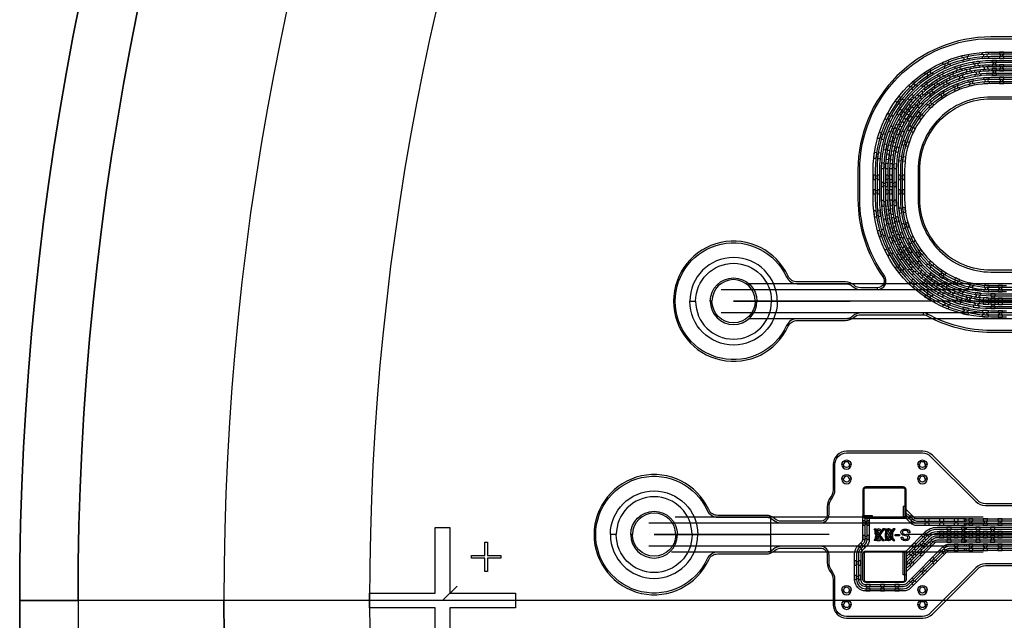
# Model space of a CAD drawing. Extents: x -63500 to 63500, y -63500 to 63500.
# Tile 11 of 256: x -51000 to -34115, y -338 to 9955. Entities that reach past the tile are written whole.
import ezdxf

# ---------------------------------------------------------------- set-up
doc = ezdxf.new("R2010")
doc.units = 13
doc.header["$MEASUREMENT"] = 0
for name, color, linetype in [('1_Metal', 2, 'Continuous'), ('2_Electrodes', 5, 'Continuous'), ('3_Outline', 4, 'Continuous')]:
    doc.layers.add(name, color=color, linetype=linetype)

# ---------------------------------------------------------------- blocks, each defined once
blk = doc.blocks.new('*U120')
at = {"layer": '1_Metal'}
for points in [[(137, 194, -1), (140, 230, 0.000475), (143, 229), (146, 265, -0.013499), (66, 273), (62, 238, 0.000627), (65, 237, -1), (61, 201, -0.000627), (57, 202), (52, 166, 0.013498), (138, 158), (140, 193, -0.000475)], [(-123, 14), (-130, -21, 0.001088), (-123, -23, -1), (-130, -58, -0.001088), (-138, -56), (-146, -92, 0.013495), (-46, -111), (-40, -75, -0.000936), (-47, -74, -1), (-41, -38, 0.000936), (-35, -39), (-29, -4, -0.013496)], [(-23, 32), (-17, 67, -0.000725), (-22, 68, -1), (-16, 103, 0.000725), (-11, 103), (-6, 138, -0.013497), (-92, 155), (-100, 119, 0.000878), (-94, 118, -1), (-101, 83, -0.000877), (-107, 84), (-115, 49, 0.013496)], [(39, 59), (34, 23, 0.000987), (41, 22, -1), (36, -13, -0.000987), (29, -12), (25, -48, 0.013495), (122, -58), (124, -22, -0.000835), (118, -22, -1), (121, 14, 0.000835), (127, 14), (130, 50, -0.013497), (39, 59)], [(16, -192, -1), (12, -228, -0.001268), (2, -227), (-3, -262, 0.013494), (106, -273), (108, -237, -0.001116), (100, -237, -1), (102, -201, 0.001116), (111, -201), (114, -166, -0.013495), (11, -155), (7, -191, 0.001268)]]:
    blk.add_lwpolyline(points, format="xyb", close=True, dxfattribs=at)
blk = doc.blocks.new('*U114')
at = {"layer": '1_Metal', "color": 0, "linetype": 'ByBlock', "lineweight": -2, "transparency": 16777216}
for p, rotation in [((-416, 1201), 80.00000000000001), ((-537, 919), 70.00000000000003), ((-706, 663), 59.99999999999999), ((-916, 440), 50), ((-1162, 256), 40), ((-1436, 119), 30.00000000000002), ((-2035, -5), 9.999999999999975), ((-1730, 31), 19.99999999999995)]:
    blk.add_blockref('*U120', p, dxfattribs=dict(at, rotation=rotation))
blk.add_blockref('*U120', (-2341, 13), dxfattribs=at)
blk = doc.blocks.new('*U116')
at = {"layer": '1_Metal'}
for points in [[(137, 194, -1), (140, 230, 0.000475), (143, 229), (146, 265, -0.013499), (66, 273), (62, 238, 0.000627), (65, 237, -1), (61, 201, -0.000627), (57, 202), (52, 166, 0.013498), (138, 158), (140, 193, -0.000475)], [(-123, 14), (-130, -21, 0.001088), (-123, -23, -1), (-130, -58, -0.001088), (-138, -56), (-146, -92, 0.013495), (-46, -111), (-40, -75, -0.000936), (-47, -74, -1), (-41, -38, 0.000936), (-35, -39), (-29, -4, -0.013496)], [(-23, 32), (-17, 67, -0.000725), (-22, 68, -1), (-16, 103, 0.000725), (-11, 103), (-6, 138, -0.013497), (-92, 155), (-100, 119, 0.000878), (-94, 118, -1), (-101, 83, -0.000877), (-107, 84), (-115, 49, 0.013496)], [(39, 59), (34, 23, 0.000987), (41, 22, -1), (36, -13, -0.000987), (29, -12), (25, -48, 0.013495), (122, -58), (124, -22, -0.000835), (118, -22, -1), (121, 14, 0.000835), (127, 14), (130, 50, -0.013497), (39, 59)], [(16, -192, -1), (12, -228, -0.001268), (2, -227), (-3, -262, 0.013494), (106, -273), (108, -237, -0.001116), (100, -237, -1), (102, -201, 0.001116), (111, -201), (114, -166, -0.013495), (11, -155), (7, -191, 0.001268)]]:
    blk.add_lwpolyline(points, format="xyb", close=True, dxfattribs=at)
blk = doc.blocks.new('*U117')
at = {"layer": '1_Metal', "color": 0, "linetype": 'ByBlock', "lineweight": -2, "transparency": 16777216}
for p, rotation in [((-416, 1201), 80.00000000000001), ((-537, 919), 70.00000000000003), ((-706, 663), 59.99999999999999), ((-916, 440), 50), ((-1162, 256), 40), ((-1436, 119), 30.00000000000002), ((-2035, -5), 9.999999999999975), ((-1730, 31), 19.99999999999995)]:
    blk.add_blockref('*U116', p, dxfattribs=dict(at, rotation=rotation))
blk.add_blockref('*U116', (-2341, 13), dxfattribs=at)
blk = doc.blocks.new('*U118')
at = {"layer": '1_Metal'}
for points in [[(-270, 36), (-270, -36), (-234, -36, -0.414214), (-216, -18), (-216, -18, -0.414214), (-198, -36), (-162, -36), (-162, 36), (-198, 36, -0.414214), (-216, 18), (-216, 18, -0.414214), (-234, 36)], [(54, -36), (54, 36), (18, 36, -0.414214), (0, 18), (0, 18, -0.414214), (-18, 36), (-54, 36), (-54, -36), (-18, -36, -0.414214), (0, -18), (0, -18, -0.414214), (18, -36), (54, -36)], [(162, 36), (162, -36), (198, -36, -0.414214), (216, -18), (216, -18, -0.414214), (234, -36), (270, -36), (270, 36), (234, 36, -0.414214), (216, 18), (216, 18, -0.414214), (198, 36)]]:
    blk.add_lwpolyline(points, format="xyb", close=True, dxfattribs=at)
blk = doc.blocks.new('*U119')
at = {"layer": '1_Metal', "color": 0, "linetype": 'ByBlock', "lineweight": -2, "transparency": 16777216}
for p in [(0, 250), (0, 0)]:
    blk.add_blockref('*U118', p, dxfattribs=at)

msp = doc.modelspace()

# ---------------------------------------------------------------- linework, layer by layer
for p, q in [((-30949, 5430), (-38499, 5430)), ((-38970, 5330), (-30949, 5330)), ((-35758, 5130), (-38758, 5130)), ((-38758, 5130), (-36758, 5130)), ((-27814, 5130), (-35978, 5130)), ((-30949, 4930), (-38970, 4930)), ((-30949, 4830), (-38499, 4830)), ((-34475, 1430), (-39758, 1430)), ((-38120, 830), (-38120, 1430)), ((-40213, 1330), (-34475, 1330)), ((-37120, 1130), (-40120, 1130)), ((-40120, 1130), (-38120, 1130)), ((-34800, 1130), (-35800, 1130)), ((-16300, 1130), (-34800, 1130)), ((-34475, 930), (-40213, 930)), ((-34475, 830), (-39821, 830)), ((-43750, 0), (-43500, 250)), ((0, 0), (-50000, 0))]:
    msp.add_line(p, q)
for points in [[(-36345, 1028), (-36275, 1123), (-36349, 1228), (-36317, 1228), (-36259, 1146), (-36259, 1103), (-36315, 1028), (-36345, 1028)], [(-36173, 1028), (-36243, 1123), (-36169, 1228), (-36200, 1228), (-36259, 1146), (-36259, 1103), (-36202, 1028), (-36173, 1028)], [(-36165, 1028), (-36095, 1123), (-36169, 1228), (-36137, 1228), (-36079, 1146), (-36079, 1103), (-36135, 1028), (-36165, 1028)], [(-35993, 1028), (-36063, 1123), (-35988, 1228), (-36020, 1228), (-36079, 1146), (-36079, 1103), (-36022, 1028), (-35993, 1028)]]:
    msp.add_lwpolyline(points, close=True)
for radius in [50000, 47500, 45000]:
    msp.add_circle((0, 0), radius)
at = {"layer": '1_Metal'}
for points in [[(-50000, 0, -1), (50000, 0), (51000, 0, 1), (-51000, 0)], [(-34124, 9400), (-34196, 9400), (-34196, 9364, -0.414214), (-34178, 9346), (-34178, 9346, -0.414214), (-34196, 9328), (-34196, 9292), (-34124, 9292), (-34124, 9328, -0.414214), (-34142, 9346), (-34142, 9346, -0.414214), (-34124, 9364)], [(-6802, 9220), (-34344, 9220, 0.414214), (-36184, 7380), (-36184, 6880, 0.414214), (-34344, 5040), (-33112, 5040, 0.414214), (-33094, 5058), (-33094, 5058), (-33063, 5058), (-33063, 4988), (-33093, 4988, 0.384752), (-33111, 5004), (-34344, 5004, -0.414214), (-36220, 6880), (-36220, 7380, -0.414214), (-34344, 9256), (-6802, 9256)], [(-6802, 9148), (-34344, 9148, 0.414214), (-36112, 7380), (-36112, 6880, 0.414214), (-34344, 5112), (-33112, 5112, 0.414214), (-33094, 5130), (-33094, 5130), (-33063, 5130), (-33063, 5058), (-33094, 5058, 0.414214), (-33112, 5076), (-34344, 5076, -0.414214), (-36148, 6880), (-36148, 7380, -0.414214), (-34344, 9184), (-6802, 9184)], [(-34321, 9148), (-34249, 9148), (-34249, 9184, -0.414214), (-34267, 9202), (-34267, 9202, -0.414214), (-34249, 9220), (-34249, 9256), (-34321, 9256), (-34321, 9220, -0.414214), (-34303, 9202), (-34303, 9202, -0.414214), (-34321, 9184), (-34321, 9148)], [(-34196, 9076), (-34124, 9076), (-34124, 9112, -0.414214), (-34142, 9130), (-34142, 9130, -0.414214), (-34124, 9148), (-34124, 9184), (-34196, 9184), (-34196, 9148, -0.414214), (-34178, 9130), (-34178, 9130, -0.414214), (-34196, 9112), (-34196, 9076)], [(-6802, 9076), (-34344, 9076, 0.414214), (-36040, 7380), (-36040, 6880, 0.414214), (-34344, 5184), (-33112, 5184, 0.414214), (-33094, 5202), (-33094, 5202), (-33063, 5202), (-33063, 5130), (-33094, 5130, 0.414214), (-33112, 5148), (-34344, 5148, -0.414214), (-36076, 6880), (-36076, 7380, -0.414214), (-34344, 9112), (-6802, 9112)], [(-6802, 9004), (-34344, 9004, 0.414214), (-35968, 7380), (-35968, 6880, 0.414214), (-34344, 5256), (-33111, 5256, 0.384752), (-33093, 5272), (-33063, 5272), (-33063, 5202), (-33094, 5202, 0.414214), (-33112, 5220), (-34344, 5220, -0.414214), (-36004, 6880), (-36004, 7380, -0.414214), (-34344, 9040), (-6802, 9040)], [(-34321, 9112), (-34321, 9076, -0.414214), (-34303, 9058), (-34303, 9058, -0.414214), (-34321, 9040), (-34321, 9004), (-34249, 9004), (-34249, 9040, -0.414214), (-34267, 9058), (-34267, 9058, -0.414214), (-34249, 9076), (-34249, 9112)], [(-34124, 8968), (-34196, 8968), (-34196, 8932, -0.414214), (-34178, 8914), (-34178, 8914, -0.414214), (-34196, 8896), (-34196, 8860), (-34124, 8860), (-34124, 8896, -0.414214), (-34142, 8914), (-34142, 8914, -0.414214), (-34124, 8932)], [(-36112, 7094), (-36112, 7166), (-36148, 7166, -0.414214), (-36166, 7148), (-36166, 7148, -0.414214), (-36184, 7166), (-36220, 7166), (-36220, 7094), (-36184, 7094, -0.414214), (-36166, 7112), (-36166, 7112, -0.414214), (-36148, 7094), (-36112, 7094)], [(-36076, 7094), (-36040, 7094, -0.414214), (-36022, 7112), (-36022, 7112, -0.414214), (-36004, 7094), (-35968, 7094), (-35968, 7166), (-36004, 7166, -0.414214), (-36022, 7148), (-36022, 7148, -0.414214), (-36040, 7166), (-36076, 7166)], [(-38008, 5130, 1), (-39508, 5130), (-39408, 5130, -1), (-38108, 5130)], [(-34798, 1040), (-7256, 1040, 0.414214), (-5416, 2880), (-5416, 3380, 0.414214), (-7256, 5220), (-8488, 5220, 0.414214), (-8506, 5202), (-8506, 5202), (-8537, 5202), (-8537, 5272), (-8507, 5272, 0.384752), (-8489, 5256), (-7256, 5256, -0.414214), (-5380, 3380), (-5380, 2880, -0.414214), (-7256, 1004), (-34798, 1004)], [(-34344, 5148), (-34272, 5148), (-34272, 5184, -0.414214), (-34290, 5202), (-34290, 5202, -0.414214), (-34272, 5220), (-34272, 5256), (-34344, 5256), (-34344, 5220, -0.414214), (-34326, 5202), (-34326, 5202, -0.414214), (-34344, 5184), (-34344, 5148)], [(-34147, 5400), (-34219, 5400), (-34219, 5364, -0.414214), (-34201, 5346), (-34201, 5346, -0.414214), (-34219, 5328), (-34219, 5292), (-34147, 5292), (-34147, 5328, -0.414214), (-34165, 5346), (-34165, 5346, -0.414214), (-34147, 5364)], [(-38008, 5130, -1), (-39508, 5130), (-39408, 5130, 1), (-38108, 5130)], [(-34798, 1112), (-7256, 1112, 0.414214), (-5488, 2880), (-5488, 3380, 0.414214), (-7256, 5148), (-8488, 5148, 0.414214), (-8506, 5130), (-8506, 5130), (-8537, 5130), (-8537, 5202), (-8506, 5202, 0.414214), (-8488, 5184), (-7256, 5184, -0.414214), (-5452, 3380), (-5452, 2880, -0.414214), (-7256, 1076), (-34798, 1076)], [(-34798, 1184), (-7256, 1184, 0.414214), (-5560, 2880), (-5560, 3380, 0.414214), (-7256, 5076), (-8488, 5076, 0.414214), (-8506, 5058), (-8506, 5058), (-8537, 5058), (-8537, 5130), (-8506, 5130, 0.414214), (-8488, 5112), (-7256, 5112, -0.414214), (-5524, 3380), (-5524, 2880, -0.414214), (-7256, 1148), (-34798, 1148)], [(-34344, 5112), (-34344, 5076, -0.414214), (-34326, 5058), (-34326, 5058, -0.414214), (-34344, 5040), (-34344, 5004), (-34272, 5004), (-34272, 5040, -0.414214), (-34290, 5058), (-34290, 5058, -0.414214), (-34272, 5076), (-34272, 5112)], [(-34219, 5076), (-34147, 5076), (-34147, 5112, -0.414214), (-34165, 5130), (-34165, 5130, -0.414214), (-34147, 5148), (-34147, 5184), (-34219, 5184), (-34219, 5148, -0.414214), (-34201, 5130), (-34201, 5130, -0.414214), (-34219, 5112), (-34219, 5076)], [(-34798, 1256), (-7256, 1256, 0.414214), (-5632, 2880), (-5632, 3380, 0.414214), (-7256, 5004), (-8489, 5004, 0.384752), (-8507, 4988), (-8537, 4988), (-8537, 5058), (-8506, 5058, 0.414214), (-8488, 5040), (-7256, 5040, -0.414214), (-5596, 3380), (-5596, 2880, -0.414214), (-7256, 1220), (-34798, 1220)], [(-34147, 4968), (-34219, 4968), (-34219, 4932, -0.414214), (-34201, 4914), (-34201, 4914, -0.414214), (-34219, 4896), (-34219, 4860), (-34147, 4860), (-34147, 4896, -0.414214), (-34165, 4914), (-34165, 4914, -0.414214), (-34147, 4932)], [(-40870, 1130, -1), (-39370, 1130), (-39470, 1130, 1), (-40770, 1130)], [(-36490, 1410), (-35800, 1410), (-35800, 1900, 0.414214), (-35850, 1950), (-36490, 1950, 0.414214), (-36540, 1900), (-36540, 1460, 0.414214)], [(-34770, 1328), (-35617, 1328, -0.198912), (-35703, 1364), (-35795, 1456, -1), (-35769, 1481), (-35677, 1389, 0.198912), (-35617, 1364), (-34770, 1364), (-34770, 1400), (-35617, 1400, -0.198912), (-35652, 1415), (-35795, 1557, -0.198912), (-35800, 1570), (-35800, 1613), (-35850, 1613), (-35850, 1410), (-35807, 1410, -0.198912), (-35795, 1405), (-35728, 1338, 0.198912), (-35617, 1292), (-34770, 1292)], [(-34770, 860), (-35055, 860, 0.198912), (-35090, 845), (-35713, 223, -0.198912), (-35850, 166), (-36490, 166, -0.414214), (-36684, 360), (-36684, 800, -0.198912), (-36627, 937), (-36555, 1010, 0.198912), (-36540, 1045), (-36540, 1460), (-36382, 1460), (-36382, 1410), (-36414, 1410, 0.414214), (-36432, 1392), (-36432, 1045, -0.198912), (-36478, 933), (-36551, 861, 0.198912), (-36576, 800), (-36576, 360, 0.414214), (-36490, 274), (-35850, 274, 0.198912), (-35789, 299), (-35167, 922, -0.198912), (-35055, 968), (-34770, 968), (-34770, 932), (-35055, 932, 0.198912), (-35141, 896), (-35764, 274, -0.198912), (-35850, 238), (-36490, 238, -0.414214), (-36612, 360), (-36612, 800, -0.198912), (-36576, 886), (-36504, 959, 0.198912), (-36468, 1045), (-36468, 1392, 1), (-36504, 1392), (-36504, 1045, -0.198912), (-36529, 984), (-36602, 912, 0.198912), (-36648, 800), (-36648, 360, 0.414214), (-36490, 202), (-35850, 202, 0.198912), (-35738, 248), (-35116, 871, -0.198912), (-35055, 896), (-34770, 896)], [(-36540, 1367), (-36540, 1295), (-36504, 1295, -0.414214), (-36486, 1313), (-36486, 1313, -0.414214), (-36468, 1295), (-36432, 1295), (-36432, 1367), (-36468, 1367, -0.414214), (-36486, 1349), (-36486, 1349, -0.414214), (-36504, 1367)], [(-35779, 1389), (-35728, 1338), (-35703, 1364, -0.414214), (-35703, 1389), (-35703, 1389, -0.414214), (-35677, 1389), (-35652, 1415), (-35703, 1466), (-35728, 1440, -0.414214), (-35728, 1415), (-35728, 1415, -0.414214), (-35754, 1415)], [(-35476, 1292), (-35404, 1292), (-35404, 1328, -0.414214), (-35422, 1346), (-35422, 1346, -0.414214), (-35404, 1364), (-35404, 1400), (-35476, 1400), (-35476, 1364, -0.414214), (-35458, 1346), (-35458, 1346, -0.414214), (-35476, 1328)], [(-35226, 1292), (-35154, 1292), (-35154, 1328, -0.414214), (-35172, 1346), (-35172, 1346, -0.414214), (-35154, 1364), (-35154, 1400), (-35226, 1400), (-35226, 1364, -0.414214), (-35208, 1346), (-35208, 1346, -0.414214), (-35226, 1328)], [(-34976, 1292), (-34904, 1292), (-34904, 1328, -0.414214), (-34922, 1346), (-34922, 1346, -0.414214), (-34904, 1364), (-34904, 1400), (-34976, 1400), (-34976, 1364, -0.414214), (-34958, 1346), (-34958, 1346, -0.414214), (-34976, 1328)], [(-34726, 1292), (-34654, 1292), (-34654, 1328, -0.414214), (-34672, 1346), (-34672, 1346, -0.414214), (-34654, 1364), (-34654, 1400), (-34726, 1400), (-34726, 1364, -0.414214), (-34708, 1346), (-34708, 1346, -0.414214), (-34726, 1328)], [(-34476, 1292), (-34404, 1292), (-34404, 1328, -0.414214), (-34422, 1346), (-34422, 1346, -0.414214), (-34404, 1364), (-34404, 1400), (-34476, 1400), (-34476, 1364, -0.414214), (-34458, 1346), (-34458, 1346, -0.414214), (-34476, 1328)], [(-34226, 1292), (-34154, 1292), (-34154, 1328, -0.414214), (-34172, 1346), (-34172, 1346, -0.414214), (-34154, 1364), (-34154, 1400), (-34226, 1400), (-34226, 1364, -0.414214), (-34208, 1346), (-34208, 1346, -0.414214), (-34226, 1328)], [(-35769, 575), (-35330, 1015, -0.198912), (-35269, 1040), (-34770, 1040), (-34770, 1004), (-35269, 1004, 0.198912), (-35304, 989), (-35795, 499, 0.198912), (-35800, 486), (-35800, 444), (-35850, 444), (-35850, 850), (-35807, 850, 0.198912), (-35795, 855), (-35482, 1168, -0.198912), (-35269, 1256), (-34770, 1256), (-34770, 1220), (-35269, 1220, 0.198912), (-35457, 1142), (-35795, 804, 1.000004), (-35769, 779), (-35432, 1117, -0.198912), (-35269, 1184), (-34770, 1184), (-34770, 1148), (-35269, 1148, 0.198912), (-35406, 1091), (-35795, 703, 1.000004), (-35769, 677), (-35381, 1066, -0.198912), (-35269, 1112), (-34770, 1112), (-34770, 1076), (-35269, 1076, 0.198912), (-35355, 1040), (-35795, 601, 1.000005)], [(-35154, 1184), (-35226, 1184), (-35226, 1148, -0.414214), (-35208, 1130), (-35208, 1130, -0.414214), (-35226, 1112), (-35226, 1076), (-35154, 1076), (-35154, 1112, -0.414214), (-35172, 1130), (-35172, 1130, -0.414214), (-35154, 1148), (-35154, 1184)], [(-35029, 1148), (-35029, 1184, -0.414214), (-35047, 1202), (-35047, 1202, -0.414214), (-35029, 1220), (-35029, 1256), (-35101, 1256), (-35101, 1220, -0.414214), (-35083, 1202), (-35083, 1202, -0.414214), (-35101, 1184), (-35101, 1148)], [(-34904, 1184), (-34976, 1184), (-34976, 1148, -0.414214), (-34958, 1130), (-34958, 1130, -0.414214), (-34976, 1112), (-34976, 1076), (-34904, 1076), (-34904, 1112, -0.414214), (-34922, 1130), (-34922, 1130, -0.414214), (-34904, 1148), (-34904, 1184)], [(-34779, 1148), (-34779, 1184, -0.414214), (-34797, 1202), (-34797, 1202, -0.414214), (-34779, 1220), (-34779, 1256), (-34851, 1256), (-34851, 1220, -0.414214), (-34833, 1202), (-34833, 1202, -0.414214), (-34851, 1184), (-34851, 1148)], [(-34654, 1184), (-34726, 1184), (-34726, 1148, -0.414214), (-34708, 1130), (-34708, 1130, -0.414214), (-34726, 1112), (-34726, 1076), (-34654, 1076), (-34654, 1112, -0.414214), (-34672, 1130), (-34672, 1130, -0.414214), (-34654, 1148), (-34654, 1184)], [(-34529, 1148), (-34529, 1184, -0.414214), (-34547, 1202), (-34547, 1202, -0.414214), (-34529, 1220), (-34529, 1256), (-34601, 1256), (-34601, 1220, -0.414214), (-34583, 1202), (-34583, 1202, -0.414214), (-34601, 1184), (-34601, 1148)], [(-34404, 1184), (-34476, 1184), (-34476, 1148, -0.414214), (-34458, 1130), (-34458, 1130, -0.414214), (-34476, 1112), (-34476, 1076), (-34404, 1076), (-34404, 1112, -0.414214), (-34422, 1130), (-34422, 1130, -0.414214), (-34404, 1148), (-34404, 1184)], [(-34279, 1148), (-34279, 1184, -0.414214), (-34297, 1202), (-34297, 1202, -0.414214), (-34279, 1220), (-34279, 1256), (-34351, 1256), (-34351, 1220, -0.414214), (-34333, 1202), (-34333, 1202, -0.414214), (-34351, 1184), (-34351, 1148)], [(-34154, 1184), (-34226, 1184), (-34226, 1148, -0.414214), (-34208, 1130), (-34208, 1130, -0.414214), (-34226, 1112), (-34226, 1076), (-34154, 1076), (-34154, 1112, -0.414214), (-34172, 1130), (-34172, 1130, -0.414214), (-34154, 1148), (-34154, 1184)], [(-40870, 1130, 1), (-39370, 1130), (-39470, 1130, -1), (-40770, 1130)], [(-36540, 1117), (-36540, 1045), (-36504, 1045, -0.414214), (-36486, 1063), (-36486, 1063, -0.414214), (-36468, 1045), (-36432, 1045), (-36432, 1117), (-36468, 1117, -0.414214), (-36486, 1099), (-36486, 1099, -0.414214), (-36504, 1117)], [(-35520, 1028), (-35571, 977), (-35545, 952, -0.414214), (-35520, 952), (-35520, 952, -0.414214), (-35520, 926), (-35494, 901), (-35444, 952), (-35469, 977, -0.414214), (-35494, 977), (-35494, 977, -0.414214), (-35494, 1003), (-35520, 1028)], [(-35406, 1091), (-35432, 1117, -0.414214), (-35457, 1117), (-35457, 1117, -0.414214), (-35457, 1142), (-35482, 1168), (-35533, 1117), (-35508, 1091, -0.414214), (-35482, 1091), (-35482, 1091, -0.414214), (-35482, 1066), (-35457, 1040)], [(-35381, 1066), (-35432, 1015), (-35406, 989, -0.414214), (-35381, 989), (-35381, 989, -0.414214), (-35381, 964), (-35355, 938), (-35304, 989), (-35330, 1015, -0.414214), (-35355, 1015), (-35355, 1015, -0.414214), (-35355, 1040), (-35381, 1066)], [(-35029, 1112), (-35101, 1112), (-35101, 1076, -0.414214), (-35083, 1058), (-35083, 1058, -0.414214), (-35101, 1040), (-35101, 1004), (-35029, 1004), (-35029, 1040, -0.414214), (-35047, 1058), (-35047, 1058, -0.414214), (-35029, 1076), (-35029, 1112)], [(-34779, 1112), (-34851, 1112), (-34851, 1076, -0.414214), (-34833, 1058), (-34833, 1058, -0.414214), (-34851, 1040), (-34851, 1004), (-34779, 1004), (-34779, 1040, -0.414214), (-34797, 1058), (-34797, 1058, -0.414214), (-34779, 1076), (-34779, 1112)], [(-34529, 1112), (-34601, 1112), (-34601, 1076, -0.414214), (-34583, 1058), (-34583, 1058, -0.414214), (-34601, 1040), (-34601, 1004), (-34529, 1004), (-34529, 1040, -0.414214), (-34547, 1058), (-34547, 1058, -0.414214), (-34529, 1076), (-34529, 1112)], [(-34279, 1112), (-34351, 1112), (-34351, 1076, -0.414214), (-34333, 1058), (-34333, 1058, -0.414214), (-34351, 1040), (-34351, 1004), (-34279, 1004), (-34279, 1040, -0.414214), (-34297, 1058), (-34297, 1058, -0.414214), (-34279, 1076), (-34279, 1112)], [(-36500, 912), (-36525, 937, -0.414214), (-36551, 937), (-36551, 937, -0.414214), (-36551, 963), (-36576, 988), (-36627, 937), (-36602, 912, -0.414214), (-36576, 912), (-36576, 912, -0.414214), (-36576, 886), (-36551, 861)], [(-36490, 850), (-35800, 850), (-35800, 360, -0.414214), (-35850, 310), (-36490, 310, -0.414214), (-36540, 360), (-36540, 800, -0.414214)], [(-35697, 852), (-35748, 801), (-35722, 775, -0.414214), (-35697, 775), (-35697, 775, -0.414214), (-35697, 750), (-35671, 724), (-35620, 775), (-35646, 801, -0.414214), (-35671, 801), (-35671, 801, -0.414214), (-35671, 826), (-35697, 852)], [(-35583, 914), (-35608, 940, -0.414214), (-35634, 940), (-35634, 940, -0.414214), (-35634, 965), (-35659, 991), (-35710, 940), (-35685, 914, -0.414214), (-35659, 914), (-35659, 914, -0.414214), (-35659, 889), (-35634, 864)], [(-35557, 889), (-35608, 838), (-35583, 813, -0.414214), (-35557, 813), (-35557, 813, -0.414214), (-35557, 787), (-35532, 762), (-35481, 813), (-35506, 838, -0.414214), (-35532, 838), (-35532, 838, -0.414214), (-35532, 864), (-35557, 889)], [(-35141, 794), (-35090, 845), (-35116, 871, -0.414214), (-35141, 871), (-35141, 871, -0.414214), (-35141, 896), (-35167, 922), (-35218, 871), (-35192, 845, -0.414214), (-35167, 845), (-35167, 845, -0.414214), (-35167, 820)], [(-34976, 860), (-34904, 860), (-34904, 896, -0.414214), (-34922, 914), (-34922, 914, -0.414214), (-34904, 932), (-34904, 968), (-34976, 968), (-34976, 932, -0.414214), (-34958, 914), (-34958, 914, -0.414214), (-34976, 896)], [(-34726, 860), (-34654, 860), (-34654, 896, -0.414214), (-34672, 914), (-34672, 914, -0.414214), (-34654, 932), (-34654, 968), (-34726, 968), (-34726, 932, -0.414214), (-34708, 914), (-34708, 914, -0.414214), (-34726, 896)], [(-34476, 860), (-34404, 860), (-34404, 896, -0.414214), (-34422, 914), (-34422, 914, -0.414214), (-34404, 932), (-34404, 968), (-34476, 968), (-34476, 932, -0.414214), (-34458, 914), (-34458, 914, -0.414214), (-34476, 896)], [(-34226, 860), (-34154, 860), (-34154, 896, -0.414214), (-34172, 914), (-34172, 914, -0.414214), (-34154, 932), (-34154, 968), (-34226, 968), (-34226, 932, -0.414214), (-34208, 914), (-34208, 914, -0.414214), (-34226, 896)], [(-36684, 682), (-36684, 610), (-36648, 610, -0.414214), (-36630, 628), (-36630, 628, -0.414214), (-36612, 610), (-36576, 610), (-36576, 682), (-36612, 682, -0.414214), (-36630, 664), (-36630, 664, -0.414214), (-36648, 682)], [(-35734, 712), (-35785, 661), (-35760, 636, -0.414214), (-35734, 636), (-35734, 636, -0.414214), (-35734, 610), (-35709, 585), (-35658, 636), (-35683, 661, -0.414214), (-35709, 661), (-35709, 661, -0.414214), (-35709, 687), (-35734, 712)], [(-35318, 618), (-35267, 669), (-35293, 694, -0.414214), (-35318, 694), (-35318, 694, -0.414214), (-35318, 720), (-35343, 745), (-35394, 694), (-35369, 669, -0.414214), (-35343, 669), (-35343, 669, -0.414214), (-35343, 643)], [(-35495, 441), (-35444, 492), (-35469, 517, -0.414214), (-35495, 517), (-35495, 517, -0.414214), (-35495, 543), (-35520, 568), (-35571, 517), (-35546, 492, -0.414214), (-35520, 492), (-35520, 492, -0.414214), (-35520, 466)], [(-36684, 432), (-36684, 360), (-36648, 360, -0.414214), (-36630, 378), (-36630, 378, -0.414214), (-36612, 360), (-36576, 360), (-36576, 432), (-36612, 432, -0.414214), (-36630, 414), (-36630, 414, -0.414214), (-36648, 432)], [(-35672, 264), (-35621, 315), (-35646, 341, -0.414214), (-35672, 341), (-35672, 341, -0.414214), (-35672, 366), (-35697, 391), (-35748, 341), (-35722, 315, -0.414214), (-35697, 315), (-35697, 315, -0.414214), (-35697, 290)], [(-36490, 166), (-36418, 166), (-36418, 202, -0.414214), (-36436, 220), (-36436, 220, -0.414214), (-36418, 238), (-36418, 274), (-36490, 274), (-36490, 238, -0.414214), (-36472, 220), (-36472, 220, -0.414214), (-36490, 202)], [(-36240, 166), (-36168, 166), (-36168, 202, -0.414214), (-36186, 220), (-36186, 220, -0.414214), (-36168, 238), (-36168, 274), (-36240, 274), (-36240, 238, -0.414214), (-36222, 220), (-36222, 220, -0.414214), (-36240, 202)], [(-35990, 166), (-35918, 166), (-35918, 202, -0.414214), (-35936, 220), (-35936, 220, -0.414214), (-35918, 238), (-35918, 274), (-35990, 274), (-35990, 238, -0.414214), (-35972, 220), (-35972, 220, -0.414214), (-35990, 202)], [(-50000, 0, 1), (50000, 0), (51000, 0, -1), (-51000, 0)]]:
    msp.add_lwpolyline(points, format="xyb", close=True, dxfattribs=at)
for points in [[(-34076, 4860), (-34344, 4860, -0.414214), (-36364, 6880), (-36364, 7380, -0.414214), (-34344, 9400), (-6802, 9400)], [(-6802, 9364), (-34344, 9364, 0.414214), (-36328, 7380), (-36328, 6880, 0.414214), (-34344, 4896), (-33388, 4896, -0.414214)], [(-33388, 4932), (-34344, 4932, -0.414214), (-36292, 6880), (-36292, 7380, -0.414214), (-34344, 9328), (-6802, 9328)], [(-6802, 9292), (-34344, 9292, 0.414214), (-36256, 7380), (-36256, 6880, 0.414214), (-34344, 4968), (-34076, 4968)], [(-34076, 5292), (-34344, 5292, -0.414214), (-35932, 6880), (-35932, 7380, -0.414214), (-34344, 8968), (-6802, 8968)], [(-6802, 8932), (-34344, 8932, 0.414214), (-35896, 7380), (-35896, 6880, 0.414214), (-34344, 5328), (-33388, 5328, 0.414214)], [(-33388, 5364), (-34344, 5364, -0.414214), (-35860, 6880), (-35860, 7380, -0.414214), (-34344, 8896), (-6802, 8896)], [(-6802, 8860), (-34344, 8860, 0.414214), (-35824, 7380), (-35824, 6880, 0.414214), (-34344, 5400), (-34076, 5400)], [(-7256, 1364), (-34798, 1364), (-34798, 1400), (-7256, 1400, 0.414214)], [(-7256, 1292), (-34798, 1292), (-34798, 1328), (-7256, 1328, 0.414214)], [(-7256, 932), (-34798, 932), (-34798, 968), (-7256, 968, 0.414214)], [(-7256, 860), (-34798, 860), (-34798, 896), (-7256, 896, 0.414214)]]:
    msp.add_lwpolyline(points, format="xyb", dxfattribs=at)
for points in [[(-43875, 125), (-43875, 1250), (-43625, 1250), (-43625, 125), (-42500, 125), (-42500, -125), (-43625, -125), (-43625, -1250), (-43875, -1250), (-43875, -125), (-45000, -125), (-45000, 125)], [(-36211, 1079), (-36236, 1083), (-36241, 1065), (-36254, 1052), (-36269, 1048), (-36284, 1051), (-36297, 1061), (-36303, 1078), (-36299, 1095), (-36286, 1105), (-36271, 1110), (-36258, 1110), (-36256, 1132), (-36273, 1129), (-36289, 1132), (-36302, 1141), (-36310, 1155), (-36311, 1167), (-36309, 1180), (-36303, 1192), (-36293, 1202), (-36279, 1207), (-36264, 1207), (-36254, 1203), (-36243, 1194), (-36236, 1181), (-36233, 1169), (-36208, 1172), (-36214, 1192), (-36224, 1208), (-36239, 1220), (-36255, 1226), (-36270, 1228), (-36284, 1227), (-36302, 1221), (-36317, 1211), (-36329, 1197), (-36335, 1182), (-36337, 1167), (-36336, 1155), (-36331, 1140), (-36321, 1129), (-36312, 1122), (-36301, 1119), (-36311, 1112), (-36321, 1100), (-36327, 1087), (-36327, 1072), (-36321, 1055), (-36310, 1042), (-36293, 1032), (-36278, 1028), (-36265, 1028), (-36249, 1031), (-36234, 1039), (-36223, 1050), (-36216, 1063), (-36211, 1079)], [(-36095, 1228), (-36106, 1228), (-36125, 1222), (-36138, 1210), (-36149, 1194), (-36155, 1173), (-36158, 1151), (-36158, 1110), (-36156, 1085), (-36149, 1064), (-36137, 1045), (-36122, 1034), (-36106, 1028), (-36095, 1028), (-36095, 1048), (-36105, 1049), (-36117, 1055), (-36127, 1069), (-36132, 1088), (-36134, 1104), (-36135, 1120), (-36135, 1136), (-36134, 1151), (-36132, 1165), (-36129, 1181), (-36123, 1193), (-36114, 1203), (-36105, 1207), (-36095, 1209)], [(-36095, 1228), (-36085, 1228), (-36066, 1222), (-36053, 1210), (-36042, 1194), (-36035, 1173), (-36032, 1151), (-36032, 1110), (-36035, 1085), (-36042, 1064), (-36054, 1045), (-36069, 1034), (-36085, 1028), (-36095, 1028), (-36095, 1048), (-36085, 1049), (-36074, 1055), (-36064, 1069), (-36059, 1088), (-36057, 1104), (-36056, 1120), (-36056, 1136), (-36057, 1151), (-36058, 1165), (-36062, 1181), (-36068, 1193), (-36077, 1203), (-36086, 1207), (-36095, 1209)], [(-35735, 1161), (-35758, 1159), (-35761, 1173), (-35773, 1192), (-35795, 1203), (-35811, 1204), (-35822, 1204), (-35836, 1202), (-35850, 1195), (-35858, 1187), (-35863, 1177), (-35863, 1168), (-35861, 1159), (-35854, 1152), (-35844, 1146), (-35828, 1140), (-35788, 1130), (-35772, 1125), (-35759, 1116), (-35751, 1109), (-35745, 1099), (-35742, 1087), (-35742, 1076), (-35744, 1064), (-35750, 1054), (-35758, 1044), (-35768, 1037), (-35779, 1032), (-35795, 1028), (-35809, 1027), (-35829, 1029), (-35842, 1032), (-35857, 1040), (-35868, 1048), (-35877, 1062), (-35881, 1076), (-35882, 1085), (-35857, 1087), (-35855, 1075), (-35848, 1063), (-35837, 1055), (-35825, 1051), (-35810, 1050), (-35793, 1051), (-35780, 1056), (-35770, 1065), (-35767, 1075), (-35767, 1082), (-35769, 1091), (-35775, 1097), (-35788, 1104), (-35833, 1115), (-35856, 1123), (-35870, 1131), (-35880, 1143), (-35885, 1154), (-35888, 1166), (-35888, 1174), (-35884, 1189), (-35877, 1201), (-35868, 1210), (-35856, 1218), (-35836, 1225), (-35821, 1227), (-35810, 1227), (-35795, 1226), (-35774, 1220), (-35758, 1211), (-35745, 1196), (-35737, 1180), (-35735, 1161)], [(-35986, 1110), (-35986, 1135), (-35911, 1135), (-35911, 1110), (-35986, 1110)], [(-43025, 775), (-43025, 1000), (-42975, 1000), (-42975, 775), (-42750, 775), (-42750, 725), (-42975, 725), (-42975, 500), (-43025, 500), (-43025, 725), (-43250, 725), (-43250, 775)]]:
    msp.add_lwpolyline(points, close=True, dxfattribs=at)
at = {"layer": '2_Electrodes'}
for points in [[(47500, 0, 1), (-47500, 0), (-51000, 0, -1), (51000, 0)], [(-36293, 5330, 0.610914), (-36172, 5568, -0.156977), (-36594, 6880), (-36594, 7380, -0.414214), (-34344, 9630), (-7798, 9630), (-7798, 9660), (-34344, 9660, 0.414214), (-36624, 7380), (-36624, 6880, 0.156977), (-36196, 5550, -0.610914), (-36293, 5360)], [(-36841, 4800, 0.182676), (-36689, 4858, -0.182676), (-36576, 4900), (-35506, 4900, -0.127017), (-35448, 4885), (-35433, 4911, 0.127017), (-35506, 4930), (-36576, 4930, 0.182676), (-36709, 4880, -0.182676), (-36841, 4830), (-37667, 4830, 0.293253), (-37849, 4713, -4.581742), (-37849, 5547, 0.293253), (-37667, 5430), (-36841, 5430, -0.182676), (-36709, 5380, 0.182676), (-36576, 5330), (-36293, 5330, 0.610914), (-36172, 5568), (-36196, 5550, -0.610914), (-36293, 5360), (-36576, 5360, -0.182676), (-36689, 5403, 0.182676), (-36841, 5460), (-37667, 5460, -0.293253), (-37822, 5559, 4.581742), (-37822, 4701, -0.293253), (-37667, 4800)], [(-38358, 5130), (-38388, 5130, 1), (-39128, 5130), (-39158, 5130, -1)], [(-38358, 5130), (-38388, 5130, -1), (-39128, 5130), (-39158, 5130, 1)], [(-25270, 3440), (-25270, 4780, -0.414214), (-25150, 4900), (-25150, 4930, 0.414214), (-25300, 4780), (-25300, 3440, -0.414214), (-25614, 3126), (-32974, 3126, -0.414214), (-33288, 3440), (-33288, 4330, 0.414214), (-33588, 4630), (-34344, 4630, -0.127017), (-35433, 4911, 0.127017), (-35506, 4930), (-35506, 4900, -0.127017), (-35448, 4885, 0.127017), (-34344, 4600), (-33588, 4600, -0.414214), (-33318, 4330), (-33318, 3440, 0.414214), (-32974, 3096), (-25614, 3096, 0.414214)], [(-36900, 2330, -1), (-36740, 2330), (-36770, 2330, 1), (-36870, 2330)], [(-36900, 2330, -1), (-36740, 2330), (-36770, 2330, 1), (-36870, 2330)], [(-35600, 2330, -1), (-35440, 2330), (-35470, 2330, 1), (-35570, 2330)], [(-35600, 2330, -1), (-35440, 2330), (-35470, 2330, 1), (-35570, 2330)], [(-36900, 2330, 1), (-36740, 2330), (-36770, 2330, -1), (-36870, 2330)], [(-36900, 2330, 1), (-36740, 2330), (-36770, 2330, -1), (-36870, 2330)], [(-35600, 2330, 1), (-35440, 2330), (-35470, 2330, -1), (-35570, 2330)], [(-35600, 2330, 1), (-35440, 2330), (-35470, 2330, -1), (-35570, 2330)], [(-36900, 2080, -1), (-36740, 2080), (-36770, 2080, 1), (-36870, 2080)], [(-36900, 2080, -1), (-36740, 2080), (-36770, 2080, 1), (-36870, 2080)], [(-36900, 2080, 1), (-36740, 2080), (-36770, 2080, -1), (-36870, 2080)], [(-36900, 2080, 1), (-36740, 2080), (-36770, 2080, -1), (-36870, 2080)], [(-35600, 2080, -1), (-35440, 2080), (-35470, 2080, 1), (-35570, 2080)], [(-35600, 2080, -1), (-35440, 2080), (-35470, 2080, 1), (-35570, 2080)], [(-35600, 2080, 1), (-35440, 2080), (-35470, 2080, -1), (-35570, 2080)], [(-35600, 2080, 1), (-35440, 2080), (-35470, 2080, -1), (-35570, 2080)], [(-36490, 1930), (-35850, 1930, -0.414214), (-35820, 1900), (-35820, 1460, -0.414214), (-35850, 1430), (-36490, 1430, -0.414214), (-36520, 1460), (-36520, 1900, -0.414214)], [(-39720, 1130), (-39750, 1130, 1), (-40490, 1130), (-40520, 1130, -1)], [(-39720, 1130), (-39750, 1130, -1), (-40490, 1130), (-40520, 1130, 1)], [(-36490, 330), (-35850, 330, 0.414214), (-35820, 360), (-35820, 800, 0.414214), (-35850, 830), (-36490, 830, 0.414214), (-36520, 800), (-36520, 360, 0.414214)], [(-36900, 180, -1), (-36740, 180), (-36770, 180, 1), (-36870, 180)], [(-36900, 180, -1), (-36740, 180), (-36770, 180, 1), (-36870, 180)], [(-36900, 180, 1), (-36740, 180), (-36770, 180, -1), (-36870, 180)], [(-36900, 180, 1), (-36740, 180), (-36770, 180, -1), (-36870, 180)], [(-35600, 180, -1), (-35440, 180), (-35470, 180, 1), (-35570, 180)], [(-35600, 180, -1), (-35440, 180), (-35470, 180, 1), (-35570, 180)], [(-35600, 180, 1), (-35440, 180), (-35470, 180, -1), (-35570, 180)], [(-35600, 180, 1), (-35440, 180), (-35470, 180, -1), (-35570, 180)], [(47500, 0, -1), (-47500, 0), (-51000, 0, 1), (51000, 0)], [(-36900, -70, -1), (-36740, -70), (-36770, -70, 1), (-36870, -70)], [(-36900, -70, -1), (-36740, -70), (-36770, -70, 1), (-36870, -70)], [(-35600, -70, -1), (-35440, -70), (-35470, -70, 1), (-35570, -70)], [(-35600, -70, -1), (-35440, -70), (-35470, -70, 1), (-35570, -70)], [(-36900, -70, 1), (-36740, -70), (-36770, -70, -1), (-36870, -70)], [(-36900, -70, 1), (-36740, -70), (-36770, -70, -1), (-36870, -70)], [(-35600, -70, 1), (-35440, -70), (-35470, -70, -1), (-35570, -70)], [(-35600, -70, 1), (-35440, -70), (-35470, -70, -1), (-35570, -70)]]:
    msp.add_lwpolyline(points, format="xyb", close=True, dxfattribs=at)
for points in [[(-7798, 8630), (-34344, 8630, 0.414214), (-35594, 7380), (-35594, 6880, 0.414214), (-34344, 5630), (-33588, 5630, 0.414214)], [(-33588, 5660), (-34344, 5660, -0.414214), (-35564, 6880), (-35564, 7380, -0.414214), (-34344, 8600), (-7798, 8600)], [(-33552, 1660), (-34433, 1660, -0.198912), (-34575, 1719), (-35349, 2493, 0.198912), (-35512, 2560), (-36820, 2560, 0.414214), (-37050, 2330), (-37050, 1898, -0.165811), (-37092, 1776, 0.165811), (-37150, 1605), (-37150, 1480, -0.414214), (-37270, 1360), (-37938, 1360, -0.182676), (-38051, 1403, 0.182676), (-38203, 1460), (-39029, 1460, -0.293253), (-39184, 1559, 4.581742), (-39184, 701, -0.293253), (-39029, 800), (-38203, 800, 0.182676), (-38051, 858, -0.182676), (-37938, 900), (-37270, 900, -0.414214), (-37150, 780), (-37150, 655, 0.165811), (-37092, 484, -0.165811), (-37050, 362), (-37050, -70, 0.414214), (-36820, -300), (-35512, -300, 0.198912), (-35349, -233), (-34575, 541, -0.198912), (-34433, 600), (-33552, 600)], [(-33552, 630), (-34442, 630, 0.198912), (-34605, 563), (-35379, -211, -0.198912), (-35520, -270), (-36820, -270, -0.414214), (-37020, -70), (-37020, 362, 0.165811), (-37068, 502, -0.165811), (-37120, 655), (-37120, 780, 0.414214), (-37270, 930), (-37938, 930, 0.182676), (-38071, 880, -0.182676), (-38203, 830), (-39029, 830, 0.293253), (-39211, 713, -4.581742), (-39211, 1547, 0.293253), (-39029, 1430), (-38203, 1430, -0.182676), (-38071, 1380, 0.182676), (-37938, 1330), (-37270, 1330), (-37270, 1330, 0.414214), (-37120, 1480), (-37120, 1605, -0.165811), (-37068, 1758, 0.165811), (-37020, 1898), (-37020, 2330, -0.414214), (-36820, 2530), (-35520, 2530, -0.198912), (-35379, 2471), (-34605, 1697, 0.198912), (-34442, 1630), (-33552, 1630)]]:
    msp.add_lwpolyline(points, format="xyb", dxfattribs=at)
for points in [[(-43875, 125), (-43875, 1250), (-43625, 1250), (-43625, 125), (-42500, 125), (-42500, -125), (-43625, -125), (-43625, -1250), (-43875, -1250), (-43875, -125), (-45000, -125), (-45000, 125)], [(-43025, 775), (-43025, 1000), (-42975, 1000), (-42975, 775), (-42750, 775), (-42750, 725), (-42975, 725), (-42975, 500), (-43025, 500), (-43025, 725), (-43250, 725), (-43250, 775)]]:
    msp.add_lwpolyline(points, close=True, dxfattribs=at)
at = {"layer": '3_Outline'}
for points in [[(47500, 0, 1), (-47500, 0), (-51000, 0, -1), (51000, 0)], [(-36293, 5330, 0.610914), (-36172, 5568, -0.156977), (-36594, 6880), (-36594, 7380, -0.414214), (-34344, 9630), (-7798, 9630), (-7798, 9660), (-34344, 9660, 0.414214), (-36624, 7380), (-36624, 6880, 0.156977), (-36196, 5550, -0.610914), (-36293, 5360)], [(-36841, 4800, 0.182676), (-36689, 4858, -0.182676), (-36576, 4900), (-35506, 4900, -0.127017), (-35448, 4885), (-35433, 4911, 0.127017), (-35506, 4930), (-36576, 4930, 0.182676), (-36709, 4880, -0.182676), (-36841, 4830), (-37667, 4830, 0.293253), (-37849, 4713, -4.581742), (-37849, 5547, 0.293253), (-37667, 5430), (-36841, 5430, -0.182676), (-36709, 5380, 0.182676), (-36576, 5330), (-36293, 5330, 0.610914), (-36172, 5568), (-36196, 5550, -0.610914), (-36293, 5360), (-36576, 5360, -0.182676), (-36689, 5403, 0.182676), (-36841, 5460), (-37667, 5460, -0.293253), (-37822, 5559, 4.581742), (-37822, 4701, -0.293253), (-37667, 4800)], [(-38358, 5130), (-38388, 5130, 1), (-39128, 5130), (-39158, 5130, -1)], [(-38358, 5130), (-38388, 5130, -1), (-39128, 5130), (-39158, 5130, 1)], [(-25270, 3440), (-25270, 4780, -0.414214), (-25150, 4900), (-25150, 4930, 0.414214), (-25300, 4780), (-25300, 3440, -0.414214), (-25614, 3126), (-32974, 3126, -0.414214), (-33288, 3440), (-33288, 4330, 0.414214), (-33588, 4630), (-34344, 4630, -0.127017), (-35433, 4911, 0.127017), (-35506, 4930), (-35506, 4900, -0.127017), (-35448, 4885, 0.127017), (-34344, 4600), (-33588, 4600, -0.414214), (-33318, 4330), (-33318, 3440, 0.414214), (-32974, 3096), (-25614, 3096, 0.414214)], [(-36900, 2330, -1), (-36740, 2330), (-36770, 2330, 1), (-36870, 2330)], [(-35600, 2330, -1), (-35440, 2330), (-35470, 2330, 1), (-35570, 2330)], [(-36900, 2330, 1), (-36740, 2330), (-36770, 2330, -1), (-36870, 2330)], [(-35600, 2330, 1), (-35440, 2330), (-35470, 2330, -1), (-35570, 2330)], [(-36900, 2080, -1), (-36740, 2080), (-36770, 2080, 1), (-36870, 2080)], [(-36900, 2080, 1), (-36740, 2080), (-36770, 2080, -1), (-36870, 2080)], [(-35600, 2080, -1), (-35440, 2080), (-35470, 2080, 1), (-35570, 2080)], [(-35600, 2080, 1), (-35440, 2080), (-35470, 2080, -1), (-35570, 2080)], [(-39720, 1130), (-39750, 1130, 1), (-40490, 1130), (-40520, 1130, -1)], [(-39720, 1130), (-39750, 1130, -1), (-40490, 1130), (-40520, 1130, 1)], [(-36900, 180, -1), (-36740, 180), (-36770, 180, 1), (-36870, 180)], [(-36900, 180, 1), (-36740, 180), (-36770, 180, -1), (-36870, 180)], [(-35600, 180, -1), (-35440, 180), (-35470, 180, 1), (-35570, 180)], [(-35600, 180, 1), (-35440, 180), (-35470, 180, -1), (-35570, 180)], [(47500, 0, -1), (-47500, 0), (-51000, 0, 1), (51000, 0)], [(-36900, -70, -1), (-36740, -70), (-36770, -70, 1), (-36870, -70)], [(-35600, -70, -1), (-35440, -70), (-35470, -70, 1), (-35570, -70)], [(-36900, -70, 1), (-36740, -70), (-36770, -70, -1), (-36870, -70)], [(-35600, -70, 1), (-35440, -70), (-35470, -70, -1), (-35570, -70)]]:
    msp.add_lwpolyline(points, format="xyb", close=True, dxfattribs=at)
for points in [[(-7798, 8630), (-34344, 8630, 0.414214), (-35594, 7380), (-35594, 6880, 0.414214), (-34344, 5630), (-33588, 5630, 0.414214)], [(-33588, 5660), (-34344, 5660, -0.414214), (-35564, 6880), (-35564, 7380, -0.414214), (-34344, 8600), (-7798, 8600)], [(-33552, 1660), (-34433, 1660, -0.198912), (-34575, 1719), (-35349, 2493, 0.198912), (-35512, 2560), (-36820, 2560, 0.414214), (-37050, 2330), (-37050, 1898, -0.165811), (-37092, 1776, 0.165811), (-37150, 1605), (-37150, 1480, -0.414214), (-37270, 1360), (-37938, 1360, -0.182676), (-38051, 1403, 0.182676), (-38203, 1460), (-39029, 1460, -0.293253), (-39184, 1559, 4.581742), (-39184, 701, -0.293253), (-39029, 800), (-38203, 800, 0.182676), (-38051, 858, -0.182676), (-37938, 900), (-37270, 900, -0.414214), (-37150, 780), (-37150, 655, 0.165811), (-37092, 484, -0.165811), (-37050, 362), (-37050, -70, 0.414214), (-36820, -300), (-35512, -300, 0.198912), (-35349, -233), (-34575, 541, -0.198912), (-34433, 600), (-33552, 600)], [(-33552, 630), (-34442, 630, 0.198912), (-34605, 563), (-35379, -211, -0.198912), (-35520, -270), (-36820, -270, -0.414214), (-37020, -70), (-37020, 362, 0.165811), (-37068, 502, -0.165811), (-37120, 655), (-37120, 780, 0.414214), (-37270, 930), (-37938, 930, 0.182676), (-38071, 880, -0.182676), (-38203, 830), (-39029, 830, 0.293253), (-39211, 713, -4.581742), (-39211, 1547, 0.293253), (-39029, 1430), (-38203, 1430, -0.182676), (-38071, 1380, 0.182676), (-37938, 1330), (-37270, 1330), (-37270, 1330, 0.414214), (-37120, 1480), (-37120, 1605, -0.165811), (-37068, 1758, 0.165811), (-37020, 1898), (-37020, 2330, -0.414214), (-36820, 2530), (-35520, 2530, -0.198912), (-35379, 2471), (-34605, 1697, 0.198912), (-34442, 1630), (-33552, 1630)]]:
    msp.add_lwpolyline(points, format="xyb", dxfattribs=at)
for points in [[(-43875, 125), (-43875, 1250), (-43625, 1250), (-43625, 125), (-42500, 125), (-42500, -125), (-43625, -125), (-43625, -1250), (-43875, -1250), (-43875, -125), (-45000, -125), (-45000, 125)], [(-43025, 775), (-43025, 1000), (-42975, 1000), (-42975, 775), (-42750, 775), (-42750, 725), (-42975, 725), (-42975, 500), (-43025, 500), (-43025, 725), (-43250, 725), (-43250, 775)]]:
    msp.add_lwpolyline(points, close=True, dxfattribs=at)

# ---------------------------------------------------------------- block references
at = {"layer": '1_Metal', "xscale": -1, "rotation": 257}
msp.add_blockref('*U117', (-35584, 9807), dxfattribs=at)
at = {"layer": '1_Metal'}
msp.add_blockref('*U119', (-36094, 7005), dxfattribs=at)
at = {"layer": '1_Metal', "rotation": 283}
msp.add_blockref('*U114', (-35584, 4453), dxfattribs=at)

doc.saveas('drawing.dxf')
